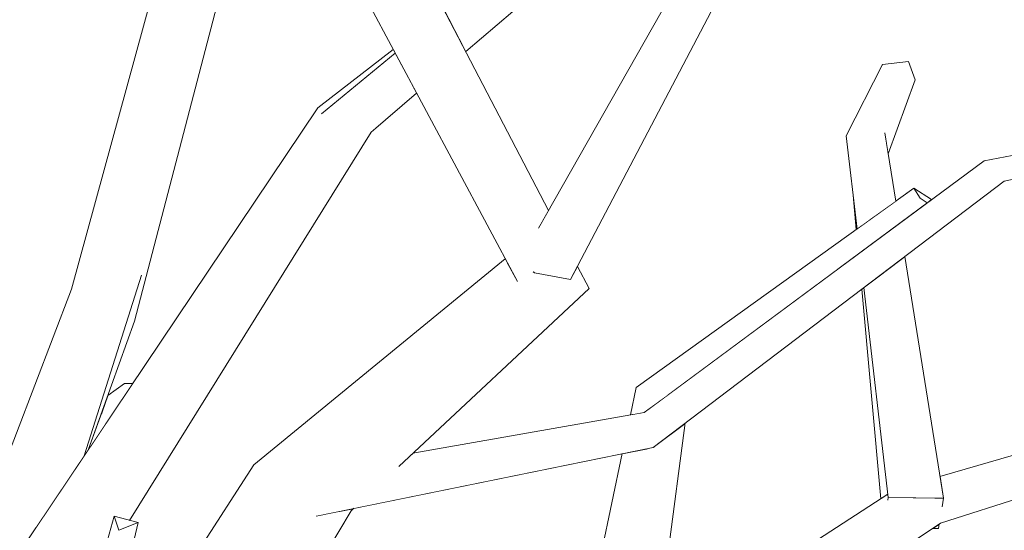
# Model space of a CAD drawing. Extents: x -289599 to -184549, y 66678 to 295474.
# Tile 212 of 256: x -264997 to -264858, y 71714 to 71787. Entities that reach past the tile are written whole.
import ezdxf

# ---------------------------------------------------------------- set-up
doc = ezdxf.new("R2010")
doc.units = 0
doc.header["$MEASUREMENT"] = 0
doc.linetypes.add('Wipeout_Contour', pattern=[1000, 0, -1000])
doc.layers.add('arch drzewa', color=8, linetype='Continuous')
doc.layers.add('arch drzewa_Nr_Pióra__4', color=8, linetype='Continuous', lineweight=9)

msp = doc.modelspace()

# ---------------------------------------------------------------- wipeouts: each hides what was drawn before it
at = {"color": 254, "linetype": 'Wipeout_Contour', "lineweight": 0, "ltscale": 2573899.924130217}
msp.add_wipeout([(-264949.3, 71792.46), (-264923.08, 71757.66), (-264921.97, 71759.6), (-264940.6, 71795.41), (-264943.33, 71794.48), (-264943.46, 71794.31), (-264945.71, 71793.46), (-264945.82, 71793.64)], dxfattribs=at).dxf.layer = 'arch drzewa'
at = {"color": 254, "linetype": 'Wipeout_Contour', "lineweight": 0, "ltscale": 965011.74674}
msp.add_wipeout([(-264874, 71767.62), (-264874.48, 71770.58), (-264873.98, 71767.43)], dxfattribs=at).dxf.layer = 'arch drzewa'
at = {"color": 254, "linetype": 'Wipeout_Contour', "lineweight": 0, "ltscale": 965001.319416}
msp.add_wipeout([(-264881.9, 71750.75), (-264868.49, 71760.69), (-264869.47, 71761.32)], dxfattribs=at).dxf.layer = 'arch drzewa'
at = {"color": 254, "linetype": 'Wipeout_Contour', "lineweight": 0, "ltscale": 965304.312651}
msp.add_wipeout([(-264985.18, 71730.66), (-264986.9, 71725.87), (-264982.22, 71732.84)], dxfattribs=at).dxf.layer = 'arch drzewa'
at = {"color": 254, "linetype": 'Wipeout_Contour', "lineweight": 0, "ltscale": 965078.148189}
msp.add_wipeout([(-264906.77, 71733.55), (-264906.81, 71732.28), (-264905.09, 71733.56)], dxfattribs=at).dxf.layer = 'arch drzewa'
at = {"color": 254, "linetype": 'Wipeout_Contour', "lineweight": 0, "ltscale": 2251615.314111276}
msp.add_wipeout([(-264907.39, 71688.31), (-264866.96, 71715.21), (-264867.03, 71715.75), (-264870.6, 71718.41), (-264874.04, 71718.73), (-264874.05, 71718.7), (-264874.06, 71719.21)], dxfattribs=at).dxf.layer = 'arch drzewa'
at = {"color": 254, "linetype": 'Wipeout_Contour', "lineweight": 0, "ltscale": 965281.782217}
msp.add_wipeout([(-264985.3, 71692.64), (-264979.89, 71715.51), (-264982.62, 71714.45)], dxfattribs=at).dxf.layer = 'arch drzewa'

# ---------------------------------------------------------------- next in the draw order: wipeouts: each hides what was drawn before it
at = {"color": 254, "linetype": 'Wipeout_Contour', "lineweight": 0, "ltscale": 1608835.975054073}
msp.add_wipeout([(-264985.18, 71730.66), (-264982.22, 71732.84), (-264980.67, 71735.14), (-264981.81, 71735.18), (-264984.18, 71733.45)], dxfattribs=at).dxf.layer = 'arch drzewa'
at = {"color": 254, "linetype": 'Wipeout_Contour', "lineweight": 0, "ltscale": 965080.20872}
msp.add_wipeout([(-264906.77, 71733.55), (-264906.99, 71732.14), (-264906.81, 71732.28)], dxfattribs=at).dxf.layer = 'arch drzewa'
at = {"color": 254, "linetype": 'Wipeout_Contour', "lineweight": 0, "ltscale": 2251736.774482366}
msp.add_wipeout([(-264908.04, 71690.33), (-264910.29, 71689.17), (-264907.39, 71688.31), (-264874.06, 71719.21), (-264874.07, 71719.51), (-264906.79, 71698.39), (-264907.85, 71690.37)], dxfattribs=at).dxf.layer = 'arch drzewa'
at = {"color": 254, "linetype": 'Wipeout_Contour', "lineweight": 0, "ltscale": 964950.668159}
msp.add_wipeout([(-264867.03, 71715.75), (-264866.96, 71715.21), (-264866.61, 71715.44)], dxfattribs=at).dxf.layer = 'arch drzewa'
at = {"color": 254, "linetype": 'Wipeout_Contour', "lineweight": 0, "ltscale": 965283.579822}
msp.add_wipeout([(-264982.62, 71714.45), (-264987.98, 71691.85), (-264985.3, 71692.64)], dxfattribs=at).dxf.layer = 'arch drzewa'

# ---------------------------------------------------------------- next in the draw order: wipeouts: each hides what was drawn before it
at = {"color": 254, "linetype": 'Wipeout_Contour', "lineweight": 0, "ltscale": 1287074.191879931}
msp.add_wipeout([(-264979.44, 71750.47), (-264987.51, 71724.96), (-264986.9, 71725.87), (-264980.41, 71743.95)], dxfattribs=at).dxf.layer = 'arch drzewa'
at = {"color": 254, "linetype": 'Wipeout_Contour', "lineweight": 0, "ltscale": 964855.252077}
msp.add_wipeout([(-264866.61, 71715.44), (-264810.26, 71733.42), (-264814.31, 71737.3)], dxfattribs=at).dxf.layer = 'arch drzewa'
at = {"color": 254, "linetype": 'Wipeout_Contour', "lineweight": 0, "ltscale": 1608473.512425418}
msp.add_wipeout([(-264909.94, 71730.81), (-264908.44, 71731.07), (-264906.99, 71732.14), (-264906.77, 71733.55), (-264909.59, 71734.58)], dxfattribs=at).dxf.layer = 'arch drzewa'
at = {"color": 254, "linetype": 'Wipeout_Contour', "lineweight": 0, "ltscale": 1286747.554727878}
msp.add_wipeout([(-264906.98, 71726.3), (-264908.04, 71690.33), (-264907.85, 71690.37), (-264902.65, 71729.59)], dxfattribs=at).dxf.layer = 'arch drzewa'
at = {"color": 254, "linetype": 'Wipeout_Contour', "lineweight": 0, "ltscale": 965288.05327}
msp.add_wipeout([(-264987.98, 71691.85), (-264982.62, 71714.45), (-264983.28, 71716.4)], dxfattribs=at).dxf.layer = 'arch drzewa'

# ---------------------------------------------------------------- next in the draw order: wipeouts: each hides what was drawn before it
at = {"color": 254, "linetype": 'Wipeout_Contour', "lineweight": 0, "ltscale": 1286722.674225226}
msp.add_wipeout([(-264869.47, 71761.32), (-264906.77, 71733.55), (-264905.09, 71733.56), (-264881.9, 71750.75)], dxfattribs=at).dxf.layer = 'arch drzewa'
at = {"color": 254, "linetype": 'Wipeout_Contour', "lineweight": 0, "ltscale": 965088.549221}
msp.add_wipeout([(-264909.59, 71734.58), (-264910.4, 71730.73), (-264909.94, 71730.81)], dxfattribs=at).dxf.layer = 'arch drzewa'
at = {"color": 254, "linetype": 'Wipeout_Contour', "lineweight": 0, "ltscale": 2251823.670679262}
msp.add_wipeout([(-264907.97, 71725.98), (-264913.94, 71688.29), (-264911.32, 71688.41), (-264910.29, 71689.17), (-264908.04, 71690.33), (-264906.98, 71726.3), (-264907.19, 71726.14)], dxfattribs=at).dxf.layer = 'arch drzewa'
at = {"color": 254, "linetype": 'Wipeout_Contour', "lineweight": 0, "ltscale": 964957.122898}
msp.add_wipeout([(-264867.33, 71717.95), (-264870.6, 71718.41), (-264867.03, 71715.75)], dxfattribs=at).dxf.layer = 'arch drzewa'
at = {"color": 254, "linetype": 'Wipeout_Contour', "lineweight": 0, "ltscale": 965288.939789}
msp.add_wipeout([(-264983.28, 71716.4), (-264989.76, 71693.16), (-264987.98, 71691.85)], dxfattribs=at).dxf.layer = 'arch drzewa'

# ---------------------------------------------------------------- next in the draw order: wipeouts: each hides what was drawn before it
at = {"color": 254, "linetype": 'Wipeout_Contour', "lineweight": 0, "ltscale": 965023.561207}
msp.add_wipeout([(-264906.77, 71733.55), (-264869.47, 71761.32), (-264870.37, 71762.74)], dxfattribs=at).dxf.layer = 'arch drzewa'
at = {"color": 254, "linetype": 'Wipeout_Contour', "lineweight": 0, "ltscale": 2251506.824136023}
msp.add_wipeout([(-264866.39, 71717.82), (-264867.32, 71717.95), (-264867.03, 71715.75), (-264866.61, 71715.44), (-264814.31, 71737.3), (-264866.7, 71722.03), (-264866.21, 71718.97)], dxfattribs=at).dxf.layer = 'arch drzewa'
at = {"color": 254, "linetype": 'Wipeout_Contour', "lineweight": 0, "ltscale": 965077.27028}
msp.add_wipeout([(-264913.94, 71688.29), (-264907.97, 71725.98), (-264910.44, 71725.48)], dxfattribs=at).dxf.layer = 'arch drzewa'
at = {"color": 254, "linetype": 'Wipeout_Contour', "lineweight": 0, "ltscale": 965285.280197}
msp.add_wipeout([(-264979.89, 71715.51), (-264983.28, 71716.4), (-264982.62, 71714.45)], dxfattribs=at).dxf.layer = 'arch drzewa'

# ---------------------------------------------------------------- next in the draw order: wipeouts: each hides what was drawn before it
at = {"color": 254, "linetype": 'Wipeout_Contour', "lineweight": 0, "ltscale": 965054.761788}
msp.add_wipeout([(-264870.37, 71762.74), (-264909.59, 71734.58), (-264906.77, 71733.55)], dxfattribs=at).dxf.layer = 'arch drzewa'
at = {"color": 254, "linetype": 'Wipeout_Contour', "lineweight": 0, "ltscale": 2895235.643019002}
msp.add_wipeout([(-264919.06, 71689.74), (-264918.34, 71689.54), (-264917.7, 71691.35), (-264916.23, 71692.29), (-264915.58, 71690.73), (-264914.97, 71688.58), (-264913.94, 71688.29), (-264910.44, 71725.48), (-264911.56, 71725.25)], dxfattribs=at).dxf.layer = 'arch drzewa'
at = {"color": 254, "linetype": 'Wipeout_Contour', "lineweight": 0, "ltscale": 964953.37988}
msp.add_wipeout([(-264867.47, 71718.98), (-264866.89, 71714.69), (-264867.46, 71718.98)], dxfattribs=at).dxf.layer = 'arch drzewa'
at = {"color": 254, "linetype": 'Wipeout_Contour', "lineweight": 0, "ltscale": 2252178.294410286}
msp.add_wipeout([(-264962.5, 71716.01), (-264981.98, 71675.7), (-264976.02, 71673.71), (-264949.83, 71717.16), (-264952.35, 71716.93), (-264954.62, 71716.47), (-264954.47, 71716.74)], dxfattribs=at).dxf.layer = 'arch drzewa'

# ---------------------------------------------------------------- next in the draw order: wipeouts: each hides what was drawn before it
at = {"color": 254, "linetype": 'Wipeout_Contour', "lineweight": 0, "ltscale": 1286685.844748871}
msp.add_wipeout([(-264879.93, 71770.12), (-264876.73, 71758.18), (-264872.93, 71760.9), (-264874.48, 71770.58)], dxfattribs=at).dxf.layer = 'arch drzewa'
at = {"color": 254, "linetype": 'Wipeout_Contour', "lineweight": 0, "ltscale": 1286655.1549634}
msp.add_wipeout([(-264867.89, 71761.13), (-264870.37, 71762.74), (-264869.47, 71761.32), (-264868.49, 71760.69)], dxfattribs=at).dxf.layer = 'arch drzewa'
at = {"color": 254, "linetype": 'Wipeout_Contour', "lineweight": 0, "ltscale": 964981.451835}
msp.add_wipeout([(-264874.74, 71750.76), (-264866.21, 71718.97), (-264871.68, 71753.08)], dxfattribs=at).dxf.layer = 'arch drzewa'
at = {"color": 254, "linetype": 'Wipeout_Contour', "lineweight": 0, "ltscale": 1286877.299110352}
msp.add_wipeout([(-264943.03, 71723.52), (-264916.24, 71748.58), (-264926.35, 71749.55), (-264945.89, 71722.61)], dxfattribs=at).dxf.layer = 'arch drzewa'
at = {"color": 254, "linetype": 'Wipeout_Contour', "lineweight": 0, "ltscale": 965193.281703}
msp.add_wipeout([(-264949.83, 71717.16), (-264949.44, 71717.53), (-264949.59, 71717.5)], dxfattribs=at).dxf.layer = 'arch drzewa'
at = {"color": 254, "linetype": 'Wipeout_Contour', "lineweight": 0, "ltscale": 965251.218214}
msp.add_wipeout([(-264962.5, 71716.01), (-264986.03, 71677.05), (-264981.98, 71675.7)], dxfattribs=at).dxf.layer = 'arch drzewa'
at = {"color": 254, "linetype": 'Wipeout_Contour', "lineweight": 0, "ltscale": 964951.621087}
msp.add_wipeout([(-264866.79, 71715.32), (-264867.72, 71714.7), (-264866.89, 71714.69)], dxfattribs=at).dxf.layer = 'arch drzewa'

# ---------------------------------------------------------------- next in the draw order: linework, layer by layer
at = {"layer": 'arch drzewa_Nr_Pióra__4', "linetype": 'Continuous'}
for p, q in [((-264907.39, 71688.31), (-264866.61, 71715.44)), ((-264866.89, 71714.69), (-264866.79, 71715.32)), ((-264866.89, 71714.69), (-264866.89, 71714.75)), ((-264866.89, 71714.75), (-264866.89, 71714.75)), ((-264867.72, 71714.7), (-264866.89, 71714.69))]:
    msp.add_line(p, q, dxfattribs=at)

# ---------------------------------------------------------------- next in the draw order: wipeouts: each hides what was drawn before it
at = {"color": 254, "linetype": 'Wipeout_Contour', "lineweight": 0, "ltscale": 965009.94964}
msp.add_wipeout([(-264874, 71767.62), (-264870.21, 71778.06), (-264871.15, 71780.62)], dxfattribs=at).dxf.layer = 'arch drzewa'
at = {"color": 254, "linetype": 'Wipeout_Contour', "lineweight": 0, "ltscale": 965018.491306}
msp.add_wipeout([(-264879.93, 71770.12), (-264878.4, 71756.97), (-264876.73, 71758.18)], dxfattribs=at).dxf.layer = 'arch drzewa'
at = {"color": 254, "linetype": 'Wipeout_Contour', "lineweight": 0, "ltscale": 965123.601954}
msp.add_wipeout([(-264918.16, 71751.13), (-264916.24, 71748.58), (-264917.86, 71751.7)], dxfattribs=at).dxf.layer = 'arch drzewa'
at = {"color": 254, "linetype": 'Wipeout_Contour', "lineweight": 0, "ltscale": 1286643.664460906}
msp.add_wipeout([(-264874.74, 71750.76), (-264877.44, 71748.71), (-264873.99, 71719.05), (-264866.21, 71718.97)], dxfattribs=at).dxf.layer = 'arch drzewa'
at = {"color": 254, "linetype": 'Wipeout_Contour', "lineweight": 0, "ltscale": 1608760.797452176}
msp.add_wipeout([(-264986.64, 71681.93), (-264987.2, 71677.45), (-264986.03, 71677.05), (-264962.5, 71716.01), (-264963.55, 71723.69)], dxfattribs=at).dxf.layer = 'arch drzewa'

# ---------------------------------------------------------------- next in the draw order: wipeouts: each hides what was drawn before it
at = {"color": 254, "linetype": 'Wipeout_Contour', "lineweight": 0, "ltscale": 965011.51176}
msp.add_wipeout([(-264871.15, 71780.62), (-264874.48, 71770.58), (-264874, 71767.62)], dxfattribs=at).dxf.layer = 'arch drzewa'
at = {"color": 254, "linetype": 'Wipeout_Contour', "lineweight": 0, "ltscale": 965017.198594}
msp.add_wipeout([(-264878.4, 71756.97), (-264878.96, 71761.76), (-264878.52, 71756.89)], dxfattribs=at).dxf.layer = 'arch drzewa'
at = {"color": 254, "linetype": 'Wipeout_Contour', "lineweight": 0, "ltscale": 1930386.866618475}
msp.add_wipeout([(-264926.35, 71749.55), (-264962.5, 71716.01), (-264954.48, 71716.74), (-264950.87, 71720.55), (-264948.6, 71721.46), (-264945.89, 71722.61)], dxfattribs=at).dxf.layer = 'arch drzewa'
at = {"color": 254, "linetype": 'Wipeout_Contour', "lineweight": 0, "ltscale": 1929971.923462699}
msp.add_wipeout([(-264877.75, 71748.48), (-264875.05, 71718.87), (-264874.07, 71719.51), (-264874.05, 71718.7), (-264873.99, 71719.05), (-264877.44, 71748.71)], dxfattribs=at).dxf.layer = 'arch drzewa'
at = {"color": 254, "linetype": 'Wipeout_Contour', "lineweight": 0, "ltscale": 965262.834149}
msp.add_wipeout([(-264986.64, 71681.93), (-264963.55, 71723.69), (-264985.69, 71689.51)], dxfattribs=at).dxf.layer = 'arch drzewa'

# ---------------------------------------------------------------- next in the draw order: linework, layer by layer
at = {"layer": 'arch drzewa_Nr_Pióra__4', "linetype": 'Continuous'}
msp.add_line((-264873.98, 71767.43), (-264874, 71767.62), dxfattribs=at)

# ---------------------------------------------------------------- next in the draw order: wipeouts: each hides what was drawn before it
at = {"color": 254, "linetype": 'Wipeout_Contour', "lineweight": 0, "ltscale": 965015.529494}
msp.add_wipeout([(-264874.48, 71770.58), (-264871.15, 71780.62), (-264874.82, 71780.21)], dxfattribs=at).dxf.layer = 'arch drzewa'
at = {"color": 254, "linetype": 'Wipeout_Contour', "lineweight": 0, "ltscale": 1287088.388734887}
msp.add_wipeout([(-264989.32, 71748.48), (-264994.34, 71714.78), (-264987.51, 71724.96), (-264979.44, 71750.47)], dxfattribs=at).dxf.layer = 'arch drzewa'
at = {"color": 254, "linetype": 'Wipeout_Contour', "lineweight": 0, "ltscale": 1608274.223049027}
msp.add_wipeout([(-264873.99, 71719.05), (-264874.04, 71718.73), (-264870.6, 71718.41), (-264867.33, 71717.95), (-264867.47, 71718.98)], dxfattribs=at).dxf.layer = 'arch drzewa'
at = {"color": 254, "linetype": 'Wipeout_Contour', "lineweight": 0, "ltscale": 965196.106705}
msp.add_wipeout([(-264952.35, 71716.93), (-264949.83, 71717.16), (-264949.59, 71717.5)], dxfattribs=at).dxf.layer = 'arch drzewa'

# ---------------------------------------------------------------- next in the draw order: linework, layer by layer
at = {"layer": 'arch drzewa_Nr_Pióra__4', "linetype": 'Continuous'}
for p, q in [((-264870.21, 71778.06), (-264871.15, 71780.62)), ((-264873.99, 71719.05), (-264874.06, 71718.66))]:
    msp.add_line(p, q, dxfattribs=at)

# ---------------------------------------------------------------- next in the draw order: wipeouts: each hides what was drawn before it
at = {"color": 254, "linetype": 'Wipeout_Contour', "lineweight": 0, "ltscale": 965022.0537}
msp.add_wipeout([(-264874.82, 71780.21), (-264879.93, 71770.12), (-264874.48, 71770.58)], dxfattribs=at).dxf.layer = 'arch drzewa'
at = {"color": 254, "linetype": 'Wipeout_Contour', "lineweight": 0, "ltscale": 965178.53462}
msp.add_wipeout([(-264927.79, 71752.25), (-264962.5, 71716.01), (-264926.35, 71749.55)], dxfattribs=at).dxf.layer = 'arch drzewa'
at = {"color": 254, "linetype": 'Wipeout_Contour', "lineweight": 0, "ltscale": 1930675.46034875}
msp.add_wipeout([(-264989.32, 71748.48), (-265010.23, 71693.77), (-265006.36, 71693.6), (-265006.64, 71693.8), (-265006.57, 71696.56), (-264994.34, 71714.78)], dxfattribs=at).dxf.layer = 'arch drzewa'
at = {"color": 254, "linetype": 'Wipeout_Contour', "lineweight": 0, "ltscale": 1286604.177519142}
msp.add_wipeout([(-264867.46, 71718.98), (-264867.32, 71717.95), (-264866.39, 71717.82), (-264866.21, 71718.97)], dxfattribs=at).dxf.layer = 'arch drzewa'

# ---------------------------------------------------------------- next in the draw order: linework, layer by layer
at = {"layer": 'arch drzewa_Nr_Pióra__4', "linetype": 'Continuous'}
for p, q in [((-264879.93, 71770.12), (-264874.82, 71780.21)), ((-264871.15, 71780.62), (-264874.82, 71780.21)), ((-264874, 71767.62), (-264870.21, 71778.06)), ((-264866.21, 71718.97), (-264873.99, 71719.05)), ((-264866.4, 71717.76), (-264866.21, 71718.97))]:
    msp.add_line(p, q, dxfattribs=at)

# ---------------------------------------------------------------- next in the draw order: wipeouts: each hides what was drawn before it
at = {"color": 254, "linetype": 'Wipeout_Contour', "lineweight": 0, "ltscale": 1286926.579644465}
msp.add_wipeout([(-264963.55, 71723.69), (-264962.5, 71716.01), (-264927.79, 71752.25), (-264928.07, 71752.76)], dxfattribs=at).dxf.layer = 'arch drzewa'

# ---------------------------------------------------------------- next in the draw order: wipeouts: each hides what was drawn before it
at = {"color": 254, "linetype": 'Wipeout_Contour', "lineweight": 0, "ltscale": 1930608.065990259}
msp.add_wipeout([(-264980.41, 71743.95), (-264962.51, 71812.71), (-264963.6, 71814.29), (-264966.63, 71801.61), (-264966.37, 71798.89), (-264967.63, 71797.43)], dxfattribs=at).dxf.layer = 'arch drzewa'
at = {"color": 254, "linetype": 'Wipeout_Contour', "lineweight": 0, "ltscale": 2895450.721165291}
msp.add_wipeout([(-264949.3, 71792.46), (-264926.35, 71749.55), (-264916.24, 71748.58), (-264918.16, 71751.13), (-264918.84, 71749.83), (-264923.96, 71750.78), (-264924.07, 71750.9), (-264923.32, 71757.23), (-264923.08, 71757.66)], dxfattribs=at).dxf.layer = 'arch drzewa'
at = {"color": 254, "linetype": 'Wipeout_Contour', "lineweight": 0, "ltscale": 1286857.451315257}
msp.add_wipeout([(-264954.49, 71716.7), (-264954.62, 71716.47), (-264907.19, 71726.14), (-264908.8, 71728.91)], dxfattribs=at).dxf.layer = 'arch drzewa'

# ---------------------------------------------------------------- next in the draw order: linework, layer by layer
at = {"layer": 'arch drzewa_Nr_Pióra__4', "linetype": 'Continuous'}
msp.add_line((-264906.79, 71698.39), (-264874.05, 71719.52), dxfattribs=at)

# ---------------------------------------------------------------- next in the draw order: wipeouts: each hides what was drawn before it
at = {"color": 254, "linetype": 'Wipeout_Contour', "lineweight": 0, "ltscale": 3217684.289630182}
msp.add_wipeout([(-264980.41, 71743.95), (-264967.63, 71797.43), (-264967.79, 71797.24), (-264967.81, 71797.47), (-264966.7, 71801.38), (-264966.64, 71801.67), (-264966.63, 71801.61), (-264963.6, 71814.29), (-264963.75, 71814.51), (-264979.44, 71750.47)], dxfattribs=at).dxf.layer = 'arch drzewa'
at = {"color": 254, "linetype": 'Wipeout_Contour', "lineweight": 0, "ltscale": 965002.172816}
msp.add_wipeout([(-264907.19, 71726.14), (-264857.61, 71763.75), (-264860.3, 71765.61)], dxfattribs=at).dxf.layer = 'arch drzewa'
at = {"color": 254, "linetype": 'Wipeout_Contour', "lineweight": 0, "ltscale": 1608632.316050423}
msp.add_wipeout([(-264954.49, 71716.7), (-264908.8, 71728.91), (-264950.87, 71720.55), (-264954.48, 71716.74), (-264954.47, 71716.74)], dxfattribs=at).dxf.layer = 'arch drzewa'

# ---------------------------------------------------------------- next in the draw order: wipeouts: each hides what was drawn before it
at = {"color": 254, "linetype": 'Wipeout_Contour', "lineweight": 0, "ltscale": 3217703.960766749}
msp.add_wipeout([(-264971.02, 71797.34), (-264979.44, 71750.47), (-264963.75, 71814.51), (-264967.07, 71819.34), (-264967.88, 71814.84), (-264966.96, 71805.09), (-264967.12, 71804.53), (-264967.96, 71799.02), (-264967.97, 71799.05), (-264970.81, 71797.33)], dxfattribs=at).dxf.layer = 'arch drzewa'
at = {"color": 254, "linetype": 'Wipeout_Contour', "lineweight": 0, "ltscale": 1286852.806222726}
msp.add_wipeout([(-264948.6, 71721.46), (-264950.87, 71720.55), (-264908.8, 71728.91), (-264908.44, 71731.07)], dxfattribs=at).dxf.layer = 'arch drzewa'

# ---------------------------------------------------------------- next in the draw order: wipeouts: each hides what was drawn before it
at = {"color": 254, "linetype": 'Wipeout_Contour', "lineweight": 0, "ltscale": 1608867.359172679}
msp.add_wipeout([(-264973.9, 71804.71), (-264989.32, 71748.48), (-264979.44, 71750.47), (-264971.02, 71797.34), (-264973.48, 71797.42)], dxfattribs=at).dxf.layer = 'arch drzewa'
at = {"color": 254, "linetype": 'Wipeout_Contour', "lineweight": 0, "ltscale": 1608603.772173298}
msp.add_wipeout([(-264948.6, 71721.46), (-264908.44, 71731.07), (-264941.11, 71725.32), (-264943.03, 71723.52), (-264945.89, 71722.61)], dxfattribs=at).dxf.layer = 'arch drzewa'

# ---------------------------------------------------------------- next in the draw order: linework, layer by layer
at = {"layer": 'arch drzewa_Nr_Pióra__4', "linetype": 'Continuous'}
for p, q in [((-264943.1, 71723.46), (-264916.24, 71748.58)), ((-264910.4, 71730.73), (-264909.59, 71734.58)), ((-264919.06, 71689.74), (-264911.56, 71725.25))]:
    msp.add_line(p, q, dxfattribs=at)

# ---------------------------------------------------------------- next in the draw order: wipeouts: each hides what was drawn before it
at = {"color": 254, "linetype": 'Wipeout_Contour', "lineweight": 0, "ltscale": 1930812.539823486}
msp.add_wipeout([(-265005.42, 71783.23), (-264989.68, 71829.97), (-264991.43, 71830.02), (-264996.77, 71827.79), (-264997.48, 71828.04), (-264997.5, 71829)], dxfattribs=at).dxf.layer = 'arch drzewa'
at = {"color": 254, "linetype": 'Wipeout_Contour', "lineweight": 0, "ltscale": 1930548.823170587}
msp.add_wipeout([(-264954.01, 71773.26), (-264997.17, 71690.07), (-264985.31, 71709.13), (-264983.28, 71716.4), (-264981.14, 71715.83), (-264947.01, 71770.66)], dxfattribs=at).dxf.layer = 'arch drzewa'
at = {"color": 254, "linetype": 'Wipeout_Contour', "lineweight": 0, "ltscale": 965042.096167}
msp.add_wipeout([(-264860.3, 71765.61), (-264908.8, 71728.91), (-264907.19, 71726.14)], dxfattribs=at).dxf.layer = 'arch drzewa'

# ---------------------------------------------------------------- next in the draw order: linework, layer by layer
at = {"layer": 'arch drzewa_Nr_Pióra__4', "linetype": 'Continuous'}
msp.add_line((-264949.83, 71717.16), (-264949.44, 71717.53), dxfattribs=at)

# ---------------------------------------------------------------- next in the draw order: wipeouts: each hides what was drawn before it
at = {"color": 254, "linetype": 'Wipeout_Contour', "lineweight": 0, "ltscale": 965216.190981}
msp.add_wipeout([(-264941.02, 71776.97), (-264947.01, 71770.66), (-264940.58, 71776.15)], dxfattribs=at).dxf.layer = 'arch drzewa'
at = {"color": 254, "linetype": 'Wipeout_Contour', "lineweight": 0, "ltscale": 2895931.744957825}
msp.add_wipeout([(-265005.68, 71693.09), (-265002.28, 71691.89), (-265000.48, 71693.33), (-264997.4, 71694.21), (-264997.2, 71694.3), (-264997.55, 71693.2), (-264998.2, 71690.44), (-264997.17, 71690.07), (-264954.01, 71773.26)], dxfattribs=at).dxf.layer = 'arch drzewa'
at = {"color": 254, "linetype": 'Wipeout_Contour', "lineweight": 0, "ltscale": 965007.953208}
msp.add_wipeout([(-264908.8, 71728.91), (-264860.3, 71765.61), (-264860.48, 71766.63)], dxfattribs=at).dxf.layer = 'arch drzewa'

# ---------------------------------------------------------------- next in the draw order: wipeouts: each hides what was drawn before it
at = {"color": 254, "linetype": 'Wipeout_Contour', "lineweight": 0, "ltscale": 965278.734652}
msp.add_wipeout([(-265005.68, 71693.09), (-264954.01, 71773.26), (-264954.53, 71774.1)], dxfattribs=at).dxf.layer = 'arch drzewa'
at = {"color": 254, "linetype": 'Wipeout_Contour', "lineweight": 0, "ltscale": 965044.91693}
msp.add_wipeout([(-264860.48, 71766.63), (-264908.44, 71731.07), (-264908.8, 71728.91)], dxfattribs=at).dxf.layer = 'arch drzewa'

# ---------------------------------------------------------------- next in the draw order: linework, layer by layer
at = {"layer": 'arch drzewa_Nr_Pióra__4', "linetype": 'Continuous'}
for p, q in [((-264872.93, 71760.9), (-264874.48, 71770.58)), ((-264878.4, 71756.97), (-264879.93, 71770.12)), ((-264869.47, 71761.32), (-264870.37, 71762.74)), ((-264870.37, 71762.74), (-264867.89, 71761.13)), ((-264878.52, 71756.89), (-264878.96, 71761.76)), ((-264868.49, 71760.69), (-264869.47, 71761.32)), ((-264866.21, 71718.97), (-264871.68, 71753.08)), ((-264875.05, 71718.87), (-264877.75, 71748.48)), ((-264873.99, 71719.05), (-264877.44, 71748.71)), ((-264866.7, 71722.03), (-264814.31, 71737.3)), ((-264866.61, 71715.44), (-264810.26, 71733.42)), ((-264941.11, 71725.32), (-264908.44, 71731.07)), ((-264907.87, 71690.22), (-264902.65, 71729.59))]:
    msp.add_line(p, q, dxfattribs=at)

# ---------------------------------------------------------------- next in the draw order: wipeouts: each hides what was drawn before it
at = {"color": 254, "linetype": 'Wipeout_Contour', "lineweight": 0, "ltscale": 965106.205761}
msp.add_wipeout([(-264918.84, 71749.83), (-264892.6, 71799.94), (-264896.9, 71800.96)], dxfattribs=at).dxf.layer = 'arch drzewa'
at = {"color": 254, "linetype": 'Wipeout_Contour', "lineweight": 0, "ltscale": 1287089.48146666}
msp.add_wipeout([(-265006.64, 71693.8), (-265005.68, 71693.09), (-264954.53, 71774.1), (-265006.57, 71696.56)], dxfattribs=at).dxf.layer = 'arch drzewa'
at = {"color": 254, "linetype": 'Wipeout_Contour', "lineweight": 0, "ltscale": 1286566.317341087}
msp.add_wipeout([(-264860.3, 71765.61), (-264857.61, 71763.75), (-264829.74, 71771.52), (-264829.97, 71771.8)], dxfattribs=at).dxf.layer = 'arch drzewa'

# ---------------------------------------------------------------- next in the draw order: linework, layer by layer
at = {"layer": 'arch drzewa_Nr_Pióra__4', "linetype": 'Continuous'}
for p, q in [((-264980.41, 71743.95), (-264962.51, 71812.71)), ((-264989.32, 71748.48), (-264973.9, 71804.71)), ((-264963.55, 71723.69), (-264928.07, 71752.76)), ((-264987.51, 71724.96), (-264979.44, 71750.47)), ((-265010.23, 71693.77), (-264989.32, 71748.48)), ((-264986.9, 71725.87), (-264980.41, 71743.95)), ((-264984.18, 71733.45), (-264981.81, 71735.18)), ((-264980.67, 71735.14), (-264981.81, 71735.18)), ((-264954.77, 71716.44), (-264907.19, 71726.14)), ((-264985.69, 71689.51), (-264963.55, 71723.69)), ((-264989.76, 71693.16), (-264983.28, 71716.4)), ((-264982.62, 71714.45), (-264983.28, 71716.4)), ((-264983.28, 71716.4), (-264979.89, 71715.51)), ((-264976.02, 71673.71), (-264949.83, 71717.16)), ((-264985.3, 71692.64), (-264979.89, 71715.51)), ((-264979.89, 71715.51), (-264982.62, 71714.45))]:
    msp.add_line(p, q, dxfattribs=at)

# ---------------------------------------------------------------- next in the draw order: wipeouts: each hides what was drawn before it
at = {"color": 254, "linetype": 'Wipeout_Contour', "lineweight": 0, "ltscale": 965123.616934}
msp.add_wipeout([(-264896.9, 71800.96), (-264923.96, 71750.78), (-264918.84, 71749.83)], dxfattribs=at).dxf.layer = 'arch drzewa'
at = {"color": 254, "linetype": 'Wipeout_Contour', "lineweight": 0, "ltscale": 1286969.317773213}
msp.add_wipeout([(-264954.01, 71773.26), (-264947.01, 71770.66), (-264941.02, 71776.97), (-264943.6, 71781.8)], dxfattribs=at).dxf.layer = 'arch drzewa'
at = {"color": 254, "linetype": 'Wipeout_Contour', "lineweight": 0, "ltscale": 964914.241986}
msp.add_wipeout([(-264860.3, 71765.61), (-264829.97, 71771.8), (-264830.31, 71772.22)], dxfattribs=at).dxf.layer = 'arch drzewa'

# ---------------------------------------------------------------- next in the draw order: linework, layer by layer
at = {"layer": 'arch drzewa_Nr_Pióra__4', "linetype": 'Continuous'}
msp.add_line((-264981.14, 71715.83), (-264947.01, 71770.66), dxfattribs=at)

# ---------------------------------------------------------------- next in the draw order: wipeouts: each hides what was drawn before it
at = {"color": 254, "linetype": 'Wipeout_Contour', "lineweight": 0, "ltscale": 965117.058799}
msp.add_wipeout([(-264923.96, 71750.78), (-264896.9, 71800.96), (-264897.7, 71802.36)], dxfattribs=at).dxf.layer = 'arch drzewa'
at = {"color": 254, "linetype": 'Wipeout_Contour', "lineweight": 0, "ltscale": 1286981.291999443}
msp.add_wipeout([(-264954.53, 71774.1), (-264954.01, 71773.26), (-264943.6, 71781.8), (-264943.88, 71782.33)], dxfattribs=at).dxf.layer = 'arch drzewa'
at = {"color": 254, "linetype": 'Wipeout_Contour', "lineweight": 0, "ltscale": 1286571.025604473}
msp.add_wipeout([(-264860.48, 71766.63), (-264860.3, 71765.61), (-264830.31, 71772.22), (-264830.43, 71772.36)], dxfattribs=at).dxf.layer = 'arch drzewa'

# ---------------------------------------------------------------- next in the draw order: linework, layer by layer
at = {"layer": 'arch drzewa_Nr_Pióra__4', "linetype": 'Continuous'}
for p, q in [((-264954.53, 71774.1), (-264943.88, 71782.33)), ((-264954.01, 71773.26), (-264943.6, 71781.8)), ((-264947.01, 71770.66), (-264940.58, 71776.15)), ((-265006.63, 71696.48), (-264954.53, 71774.1)), ((-264860.48, 71766.63), (-264830.43, 71772.36)), ((-264857.61, 71763.75), (-264828.33, 71769.8))]:
    msp.add_line(p, q, dxfattribs=at)

# ---------------------------------------------------------------- next in the draw order: wipeouts: each hides what was drawn before it
at = {"color": 254, "linetype": 'Wipeout_Contour', "lineweight": 0, "ltscale": 1286844.675409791}
msp.add_wipeout([(-264897.7, 71802.36), (-264923.32, 71757.23), (-264924.07, 71750.9), (-264923.96, 71750.78)], dxfattribs=at).dxf.layer = 'arch drzewa'

# ---------------------------------------------------------------- next in the draw order: linework, layer by layer
at = {"layer": 'arch drzewa_Nr_Pióra__4', "linetype": 'Continuous'}
for p, q in [((-264908.44, 71731.07), (-264860.48, 71766.63)), ((-264907.19, 71726.14), (-264857.61, 71763.75)), ((-264909.59, 71734.58), (-264870.37, 71762.74)), ((-264923.96, 71750.78), (-264924.12, 71750.94)), ((-264916.24, 71748.58), (-264917.86, 71751.7)), ((-264918.84, 71749.83), (-264923.96, 71750.78))]:
    msp.add_line(p, q, dxfattribs=at)

# ---------------------------------------------------------------- next in the draw order: wipeouts: each hides what was drawn before it
at = {"color": 254, "linetype": 'Wipeout_Contour', "lineweight": 0, "ltscale": 1286891.02539379}
msp.add_wipeout([(-264911.14, 71808.43), (-264934.55, 71783.78), (-264933.65, 71782.06), (-264906.42, 71805.29)], dxfattribs=at).dxf.layer = 'arch drzewa'

# ---------------------------------------------------------------- next in the draw order: wipeouts: each hides what was drawn before it
at = {"color": 254, "linetype": 'Wipeout_Contour', "lineweight": 0, "ltscale": 965184.033831}
msp.add_wipeout([(-264936.53, 71787.6), (-264934.55, 71783.78), (-264911.14, 71808.43)], dxfattribs=at).dxf.layer = 'arch drzewa'

# ---------------------------------------------------------------- next in the draw order: linework, layer by layer
at = {"layer": 'arch drzewa_Nr_Pióra__4', "linetype": 'Continuous'}
for p, q in [((-264933.65, 71782.06), (-264906.42, 71805.29)), ((-264923.39, 71757.11), (-264897.7, 71802.36)), ((-264918.84, 71749.83), (-264892.6, 71799.94)), ((-264921.97, 71759.6), (-264940.6, 71795.41)), ((-264926.35, 71749.55), (-264949.3, 71792.46))]:
    msp.add_line(p, q, dxfattribs=at)

doc.saveas('drawing.dxf')
